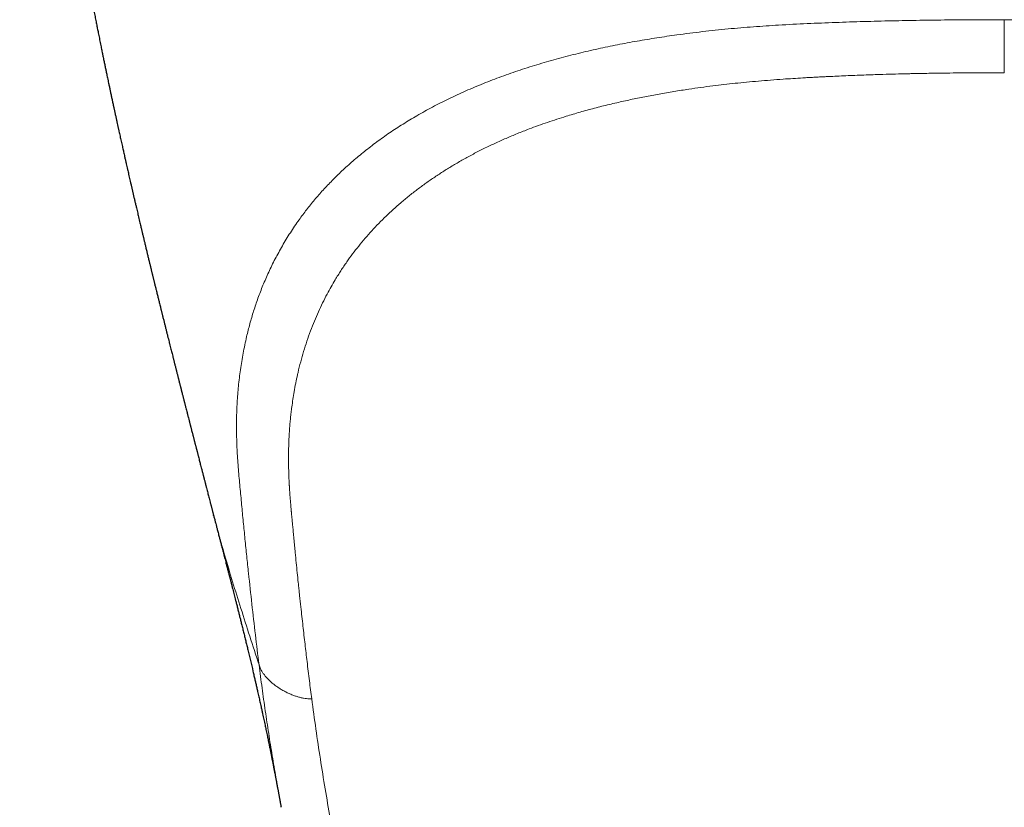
# Model space of a CAD drawing. Header units: millimetres. Extents: x 8 to 869, y 12 to 463.
# Tile 12 of 55: x 424 to 449, y 100 to 120. Entities that reach past the tile are written whole.
import ezdxf

# ---------------------------------------------------------------- set-up
doc = ezdxf.new("R2010")
doc.units = ezdxf.units.MM

msp = doc.modelspace()

# ---------------------------------------------------------------- linework, layer by layer
at = {"color": 7, "linetype": 'Continuous', "lineweight": 30}
for p, q in [((429.037, 107.217), (429.035, 107.226)), ((430.741, 99.852), (430.739, 99.862))]:
    msp.add_line(p, q, dxfattribs=at)
for points, knots in [([(424.139, 137.492), (424.14, 137.488), (424.141, 137.442), (424.143, 137.358), (424.146, 137.239), (424.15, 137.101), (424.154, 136.938), (424.159, 136.733), (424.165, 136.506), (424.17, 136.315), (424.173, 136.181), (424.176, 136.107), (424.177, 136.041), (424.179, 135.981), (424.181, 135.931), (424.182, 135.89), (424.183, 135.857), (424.184, 135.828), (424.185, 135.797), (424.186, 135.76), (424.188, 135.714), (424.189, 135.661), (424.191, 135.602), (424.193, 135.541), (424.196, 135.479), (424.199, 135.381), (424.204, 135.246), (424.211, 135.074), (424.216, 134.943), (424.22, 134.854), (424.221, 134.81), (424.223, 134.773), (424.224, 134.744), (424.225, 134.722), (424.226, 134.702), (424.227, 134.679), (424.229, 134.645), (424.231, 134.6), (424.233, 134.541), (424.236, 134.473), (424.24, 134.398), (424.243, 134.322), (424.247, 134.247), (424.251, 134.174), (424.254, 134.103), (424.258, 134.033), (424.261, 133.963), (424.264, 133.903), (424.267, 133.855), (424.269, 133.821), (424.27, 133.794), (424.271, 133.772), (424.273, 133.749), (424.274, 133.718), (424.277, 133.675), (424.279, 133.623), (424.283, 133.565), (424.286, 133.505), (424.29, 133.443), (424.293, 133.383), (424.296, 133.324), (424.3, 133.258), (424.305, 133.184), (424.31, 133.104), (424.314, 133.031), (424.318, 132.971), (424.321, 132.924), (424.323, 132.885), (424.326, 132.843), (424.329, 132.788), (424.334, 132.719), (424.339, 132.639), (424.344, 132.56), (424.35, 132.48), (424.355, 132.397), (424.36, 132.326), (424.364, 132.265), (424.368, 132.216), (424.371, 132.169), (424.374, 132.126), (424.377, 132.09), (424.379, 132.062), (424.38, 132.041), (424.382, 132.024), (424.383, 132.001), (424.386, 131.966), (424.389, 131.916), (424.394, 131.856), (424.399, 131.787), (424.405, 131.704), (424.412, 131.61), (424.419, 131.526), (424.424, 131.46), (424.428, 131.414), (424.431, 131.37), (424.434, 131.33), (424.437, 131.297), (424.439, 131.269), (424.441, 131.243), (424.444, 131.216), (424.446, 131.187), (424.45, 131.142), (424.455, 131.077), (424.461, 131.007), (424.466, 130.947), (424.47, 130.898), (424.474, 130.847), (424.479, 130.794), (424.483, 130.739), (424.488, 130.685), (424.492, 130.636), (424.496, 130.595), (424.499, 130.562), (424.501, 130.535), (424.503, 130.511), (424.506, 130.485), (424.509, 130.452), (424.512, 130.411), (424.518, 130.351), (424.525, 130.274), (424.533, 130.186), (424.539, 130.114), (424.544, 130.059), (424.548, 130.021), (424.551, 129.99), (424.553, 129.963), (424.556, 129.936), (424.559, 129.902), (424.563, 129.858), (424.569, 129.795), (424.577, 129.718), (424.585, 129.633), (424.593, 129.555), (424.599, 129.488), (424.605, 129.432), (424.61, 129.385), (424.614, 129.339), (424.619, 129.289), (424.626, 129.225), (424.633, 129.151), (424.642, 129.069), (424.651, 128.986), (424.659, 128.905), (424.668, 128.824), (424.676, 128.745), (424.685, 128.664), (424.694, 128.578), (424.704, 128.491), (424.713, 128.406), (424.722, 128.326), (424.73, 128.25), (424.739, 128.175), (424.748, 128.098), (424.757, 128.019), (424.766, 127.938), (424.775, 127.857), (424.784, 127.78), (424.793, 127.706), (424.801, 127.639), (424.809, 127.577), (424.816, 127.516), (424.823, 127.452), (424.831, 127.387), (424.839, 127.322), (424.847, 127.261), (424.853, 127.209), (424.858, 127.166), (424.864, 127.123), (424.87, 127.075), (424.876, 127.021), (424.884, 126.962), (424.891, 126.903), (424.898, 126.848), (424.905, 126.797), (424.911, 126.749), (424.916, 126.705), (424.922, 126.666), (424.926, 126.632), (424.931, 126.596), (424.936, 126.557), (424.941, 126.514), (424.947, 126.468), (424.953, 126.423), (424.96, 126.373), (424.967, 126.319), (424.974, 126.262), (424.981, 126.213), (424.987, 126.171), (424.991, 126.136), (424.996, 126.105), (425, 126.072), (425.005, 126.032), (425.011, 125.988), (425.018, 125.941), (425.024, 125.895), (425.031, 125.847), (425.037, 125.8), (425.043, 125.756), (425.048, 125.719), (425.053, 125.686), (425.057, 125.653), (425.063, 125.614), (425.069, 125.571), (425.075, 125.524), (425.083, 125.474), (425.09, 125.421), (425.098, 125.362), (425.107, 125.3), (425.115, 125.243), (425.123, 125.191), (425.13, 125.144), (425.137, 125.091), (425.147, 125.027), (425.158, 124.951), (425.17, 124.868), (425.182, 124.785), (425.194, 124.708), (425.204, 124.642), (425.212, 124.583), (425.22, 124.531), (425.227, 124.486), (425.233, 124.447), (425.238, 124.411), (425.244, 124.372), (425.251, 124.33), (425.257, 124.286), (425.264, 124.242), (425.271, 124.194), (425.279, 124.143), (425.287, 124.093), (425.294, 124.048), (425.302, 124), (425.31, 123.946), (425.32, 123.881), (425.333, 123.801), (425.348, 123.706), (425.365, 123.598), (425.382, 123.49), (425.397, 123.399), (425.409, 123.329), (425.417, 123.278), (425.425, 123.228), (425.434, 123.174), (425.444, 123.114), (425.454, 123.051), (425.465, 122.988), (425.474, 122.931), (425.483, 122.875), (425.493, 122.82), (425.505, 122.746), (425.52, 122.656), (425.538, 122.551), (425.556, 122.445), (425.573, 122.347), (425.588, 122.264), (425.6, 122.191), (425.612, 122.121), (425.626, 122.044), (425.64, 121.966), (425.653, 121.891), (425.665, 121.82), (425.677, 121.755), (425.688, 121.695), (425.698, 121.635), (425.71, 121.571), (425.722, 121.502), (425.735, 121.431), (425.748, 121.357), (425.762, 121.284), (425.775, 121.212), (425.787, 121.145), (425.798, 121.088), (425.807, 121.04), (425.814, 120.999), (425.822, 120.959), (425.828, 120.923), (425.834, 120.892), (425.842, 120.851), (425.852, 120.795), (425.866, 120.72), (425.882, 120.638), (425.898, 120.552), (425.914, 120.469), (425.928, 120.393), (425.941, 120.325), (425.953, 120.262), (425.965, 120.202), (425.976, 120.142), (425.988, 120.08), (426.001, 120.013), (426.015, 119.944), (426.028, 119.876), (426.041, 119.808), (426.054, 119.742), (426.067, 119.679), (426.078, 119.621), (426.089, 119.566), (426.1, 119.511), (426.111, 119.454), (426.124, 119.394), (426.137, 119.328), (426.151, 119.258), (426.165, 119.185), (426.18, 119.114), (426.193, 119.047), (426.206, 118.986), (426.217, 118.93), (426.228, 118.878), (426.238, 118.828), (426.248, 118.777), (426.259, 118.725), (426.27, 118.672), (426.28, 118.622), (426.291, 118.573), (426.301, 118.524), (426.311, 118.475), (426.321, 118.427), (426.331, 118.376), (426.343, 118.319), (426.357, 118.255), (426.37, 118.191), (426.383, 118.132), (426.397, 118.066), (426.413, 117.991), (426.432, 117.9), (426.451, 117.808), (426.468, 117.73), (426.482, 117.666), (426.492, 117.617), (426.502, 117.571), (426.51, 117.534), (426.517, 117.504), (426.523, 117.475), (426.53, 117.441), (426.543, 117.385), (426.558, 117.314), (426.577, 117.228), (426.594, 117.148), (426.611, 117.07), (426.628, 116.993), (426.644, 116.92), (426.659, 116.852), (426.673, 116.789), (426.687, 116.726), (426.701, 116.663), (426.716, 116.597), (426.731, 116.532), (426.744, 116.471), (426.757, 116.415), (426.769, 116.36), (426.781, 116.305), (426.793, 116.255), (426.803, 116.211), (426.812, 116.169), (426.821, 116.128), (426.832, 116.08), (426.846, 116.02), (426.861, 115.955), (426.876, 115.889), (426.891, 115.823), (426.906, 115.756), (426.922, 115.685), (426.938, 115.619), (426.95, 115.565), (426.96, 115.524), (426.968, 115.489), (426.976, 115.453), (426.983, 115.421), (426.991, 115.39), (426.998, 115.356), (427.007, 115.318), (427.016, 115.278), (427.029, 115.224), (427.046, 115.154), (427.066, 115.067), (427.085, 114.986), (427.102, 114.912), (427.118, 114.846), (427.133, 114.78), (427.149, 114.711), (427.166, 114.64), (427.182, 114.574), (427.195, 114.518), (427.207, 114.47), (427.216, 114.429), (427.225, 114.392), (427.234, 114.354), (427.244, 114.314), (427.254, 114.273), (427.262, 114.236), (427.27, 114.203), (427.278, 114.172), (427.286, 114.138), (427.296, 114.096), (427.307, 114.051), (427.318, 114.005), (427.329, 113.959), (427.34, 113.913), (427.351, 113.866), (427.362, 113.82), (427.373, 113.775), (427.384, 113.729), (427.395, 113.683), (427.406, 113.639), (427.416, 113.599), (427.425, 113.56), (427.435, 113.521), (427.444, 113.484), (427.452, 113.451), (427.459, 113.422), (427.467, 113.391), (427.475, 113.357), (427.483, 113.324), (427.49, 113.295), (427.497, 113.268), (427.503, 113.24), (427.512, 113.206), (427.521, 113.17), (427.528, 113.138), (427.535, 113.111), (427.542, 113.082), (427.551, 113.046), (427.56, 113.009), (427.569, 112.974), (427.577, 112.942), (427.587, 112.9), (427.599, 112.852), (427.612, 112.799), (427.624, 112.751), (427.635, 112.705), (427.646, 112.659), (427.658, 112.613), (427.671, 112.562), (427.684, 112.509), (427.696, 112.46), (427.706, 112.42), (427.714, 112.387), (427.722, 112.356), (427.73, 112.324), (427.736, 112.297), (427.742, 112.275), (427.747, 112.255), (427.754, 112.227), (427.763, 112.189), (427.774, 112.147), (427.784, 112.108), (427.793, 112.069), (427.803, 112.03), (427.813, 111.992), (427.821, 111.958), (427.83, 111.924), (427.839, 111.887), (427.849, 111.848), (427.858, 111.81), (427.867, 111.774), (427.875, 111.741), (427.884, 111.707), (427.896, 111.66), (427.909, 111.607), (427.925, 111.544), (427.941, 111.482), (427.957, 111.416), (427.972, 111.356), (427.987, 111.297), (428, 111.249), (428.009, 111.21), (428.016, 111.184), (428.024, 111.153), (428.032, 111.121), (428.04, 111.09), (428.046, 111.065), (428.052, 111.043), (428.057, 111.021), (428.065, 110.99), (428.074, 110.955), (428.083, 110.919), (428.092, 110.886), (428.101, 110.85), (428.11, 110.813), (428.12, 110.776), (428.128, 110.743), (428.135, 110.714), (428.141, 110.69), (428.148, 110.666), (428.155, 110.635), (428.165, 110.597), (428.175, 110.557), (428.185, 110.518), (428.194, 110.485), (428.201, 110.458), (428.207, 110.433), (428.213, 110.408), (428.22, 110.381), (428.226, 110.358), (428.231, 110.338), (428.236, 110.319), (428.242, 110.294), (428.25, 110.263), (428.259, 110.23), (428.267, 110.197), (428.274, 110.169), (428.281, 110.144), (428.287, 110.121), (428.293, 110.097), (428.3, 110.07), (428.307, 110.041), (428.316, 110.007), (428.325, 109.97), (428.337, 109.924), (428.35, 109.872), (428.364, 109.82), (428.375, 109.778), (428.384, 109.741), (428.395, 109.699), (428.405, 109.659), (428.414, 109.624), (428.42, 109.599), (428.427, 109.574), (428.434, 109.545), (428.442, 109.515), (428.449, 109.487), (428.455, 109.463), (428.462, 109.436), (428.471, 109.402), (428.482, 109.36), (428.493, 109.317), (428.503, 109.278), (428.511, 109.247), (428.518, 109.22), (428.525, 109.191), (428.534, 109.159), (428.541, 109.129), (428.548, 109.104), (428.553, 109.082), (428.559, 109.059), (428.566, 109.033), (428.573, 109.007), (428.58, 108.978), (428.587, 108.949), (428.595, 108.921), (428.601, 108.898), (428.606, 108.878), (428.611, 108.858), (428.617, 108.834), (428.625, 108.804), (428.633, 108.773), (428.64, 108.744), (428.647, 108.719), (428.656, 108.685), (428.667, 108.641), (428.68, 108.589), (428.694, 108.537), (428.708, 108.482), (428.722, 108.427), (428.735, 108.379), (428.745, 108.34), (428.755, 108.3), (428.764, 108.263), (428.773, 108.23), (428.78, 108.205), (428.785, 108.185), (428.79, 108.166), (428.796, 108.141), (428.805, 108.107), (428.815, 108.069), (428.824, 108.035), (428.831, 108.005), (428.839, 107.976), (428.847, 107.946), (428.858, 107.904), (428.871, 107.851), (428.886, 107.793), (428.901, 107.737), (428.915, 107.681), (428.931, 107.62), (428.945, 107.566), (428.957, 107.523), (428.964, 107.493), (428.972, 107.464), (428.98, 107.434), (428.989, 107.4), (428.997, 107.366), (429.005, 107.336), (429.012, 107.31), (429.019, 107.282), (429.028, 107.251), (429.033, 107.228), (429.037, 107.217)], [0, 0, 0, 0, 0.000393, 0.004711, 0.008682, 0.012632, 0.018935, 0.025352, 0.033688, 0.04221, 0.044913, 0.047431, 0.049702, 0.051726, 0.053504, 0.054796, 0.055917, 0.056867, 0.057777, 0.059009, 0.060584, 0.062384, 0.064407, 0.066456, 0.068521, 0.070604, 0.076311, 0.082054, 0.087755, 0.089426, 0.090941, 0.092181, 0.093146, 0.093835, 0.094401, 0.095162, 0.096126, 0.097729, 0.099693, 0.102019, 0.104582, 0.107135, 0.109672, 0.112049, 0.114412, 0.116761, 0.119096, 0.121369, 0.122751, 0.123893, 0.124797, 0.125461, 0.126052, 0.127134, 0.128572, 0.130367, 0.13227, 0.134356, 0.136404, 0.138407, 0.140365, 0.142279, 0.145066, 0.147751, 0.150241, 0.152359, 0.153761, 0.154944, 0.156257, 0.157856, 0.160469, 0.163145, 0.165795, 0.16842, 0.171137, 0.174002, 0.175574, 0.177187, 0.178833, 0.180303, 0.181505, 0.182425, 0.183086, 0.183563, 0.184121, 0.185409, 0.187049, 0.189041, 0.191381, 0.194018, 0.197243, 0.20081, 0.202305, 0.203852, 0.205387, 0.206686, 0.207804, 0.20866, 0.209511, 0.210413, 0.211365, 0.212369, 0.214937, 0.217777, 0.219328, 0.220948, 0.222637, 0.224395, 0.226221, 0.228102, 0.229805, 0.231085, 0.232168, 0.233054, 0.233758, 0.234592, 0.235685, 0.237036, 0.238583, 0.241717, 0.244654, 0.247391, 0.24886, 0.25011, 0.251141, 0.251952, 0.252753, 0.253874, 0.255319, 0.257089, 0.260139, 0.262965, 0.265558, 0.267915, 0.269611, 0.271135, 0.272541, 0.27417, 0.27608, 0.278879, 0.281606, 0.284225, 0.287055, 0.289692, 0.292205, 0.294893, 0.29776, 0.300697, 0.303514, 0.306196, 0.308654, 0.311052, 0.313629, 0.316245, 0.318913, 0.321629, 0.324227, 0.326617, 0.328911, 0.330824, 0.332841, 0.334933, 0.337084, 0.339295, 0.341437, 0.343043, 0.344433, 0.345747, 0.347306, 0.349123, 0.351155, 0.353148, 0.354905, 0.356594, 0.358207, 0.359652, 0.360903, 0.362053, 0.363102, 0.364384, 0.365896, 0.36744, 0.368913, 0.370314, 0.372371, 0.374252, 0.37594, 0.377258, 0.378397, 0.379357, 0.380355, 0.381657, 0.383258, 0.384741, 0.386268, 0.387839, 0.389454, 0.390954, 0.392172, 0.393106, 0.394193, 0.39545, 0.396886, 0.398516, 0.400057, 0.401806, 0.403766, 0.405898, 0.407834, 0.409478, 0.410975, 0.412449, 0.414742, 0.417237, 0.419992, 0.422953, 0.425376, 0.427566, 0.429497, 0.431176, 0.432656, 0.433922, 0.435011, 0.436245, 0.437795, 0.439109, 0.440554, 0.442128, 0.443833, 0.445571, 0.447068, 0.44831, 0.450284, 0.452403, 0.454729, 0.458132, 0.461719, 0.465328, 0.468785, 0.470644, 0.472245, 0.473838, 0.475566, 0.477525, 0.479733, 0.48179, 0.483652, 0.485394, 0.487222, 0.489142, 0.492592, 0.49605, 0.49955, 0.502916, 0.505716, 0.507733, 0.510006, 0.512644, 0.515295, 0.517697, 0.519988, 0.522212, 0.524054, 0.525918, 0.528077, 0.530367, 0.532682, 0.535044, 0.537576, 0.539915, 0.54208, 0.544181, 0.545436, 0.546838, 0.548198, 0.549357, 0.550316, 0.55123, 0.553402, 0.555856, 0.558553, 0.561415, 0.564327, 0.566686, 0.568867, 0.570912, 0.572868, 0.574758, 0.576769, 0.579005, 0.581308, 0.583506, 0.5857, 0.587897, 0.589993, 0.591856, 0.593604, 0.595363, 0.597221, 0.599186, 0.601303, 0.603677, 0.606017, 0.608436, 0.610634, 0.612604, 0.61442, 0.616101, 0.617695, 0.619282, 0.621052, 0.6228, 0.624483, 0.625967, 0.627627, 0.629264, 0.630714, 0.63234, 0.634222, 0.636337, 0.638565, 0.640497, 0.642093, 0.645031, 0.647865, 0.650965, 0.654053, 0.655541, 0.657216, 0.658836, 0.660069, 0.660822, 0.661741, 0.662885, 0.66416, 0.667235, 0.669874, 0.672541, 0.67505, 0.677543, 0.680064, 0.68219, 0.684219, 0.686245, 0.688292, 0.690435, 0.692708, 0.694674, 0.696339, 0.698212, 0.700104, 0.701704, 0.703082, 0.704442, 0.705797, 0.707107, 0.709193, 0.711637, 0.713505, 0.71567, 0.71802, 0.720143, 0.722577, 0.724465, 0.72545, 0.726647, 0.727886, 0.728938, 0.72984, 0.730915, 0.732253, 0.733591, 0.734783, 0.737552, 0.740535, 0.743275, 0.74554, 0.747815, 0.749698, 0.75208, 0.754511, 0.756668, 0.758601, 0.760027, 0.761406, 0.762553, 0.763711, 0.765102, 0.76654, 0.767714, 0.768749, 0.769741, 0.770818, 0.77212, 0.773869, 0.775259, 0.776647, 0.778301, 0.779869, 0.781283, 0.782762, 0.784278, 0.785821, 0.78729, 0.788617, 0.789782, 0.791144, 0.792441, 0.793481, 0.794336, 0.795351, 0.796524, 0.797654, 0.798607, 0.799402, 0.800307, 0.801406, 0.802778, 0.803826, 0.804536, 0.805446, 0.806731, 0.808058, 0.809166, 0.810122, 0.811278, 0.813232, 0.81492, 0.816459, 0.818061, 0.819466, 0.820941, 0.822686, 0.824477, 0.826138, 0.827533, 0.828435, 0.829481, 0.830605, 0.831522, 0.832202, 0.832756, 0.833525, 0.835016, 0.836509, 0.837714, 0.838877, 0.84031, 0.841639, 0.842591, 0.843724, 0.844991, 0.846298, 0.847586, 0.848772, 0.849799, 0.85086, 0.85216, 0.854535, 0.856058, 0.858449, 0.860738, 0.86256, 0.864409, 0.866602, 0.867394, 0.86825, 0.869254, 0.870407, 0.871489, 0.872326, 0.872944, 0.873622, 0.874539, 0.876047, 0.877137, 0.878119, 0.879303, 0.880698, 0.881829, 0.883013, 0.883977, 0.884684, 0.885423, 0.886447, 0.8877, 0.889242, 0.890495, 0.891569, 0.892515, 0.893215, 0.894084, 0.895041, 0.895834, 0.896446, 0.896972, 0.897803, 0.898877, 0.900091, 0.901165, 0.9021, 0.902907, 0.903687, 0.904447, 0.905298, 0.906336, 0.907425, 0.908691, 0.910026, 0.912079, 0.913871, 0.915207, 0.916337, 0.917591, 0.919412, 0.920383, 0.921092, 0.92187, 0.922882, 0.924025, 0.924942, 0.925605, 0.92651, 0.927642, 0.929019, 0.930666, 0.931985, 0.932959, 0.933704, 0.934681, 0.935903, 0.936938, 0.93768, 0.938348, 0.939183, 0.939983, 0.940867, 0.941814, 0.942821, 0.943797, 0.944577, 0.945157, 0.945745, 0.946562, 0.947587, 0.948682, 0.949646, 0.950477, 0.951213, 0.953012, 0.954809, 0.956378, 0.958183, 0.960318, 0.9618, 0.962982, 0.964184, 0.965673, 0.966672, 0.9675, 0.968149, 0.968668, 0.969371, 0.97062, 0.971989, 0.973117, 0.974029, 0.974953, 0.975941, 0.976997, 0.979183, 0.981089, 0.982747, 0.984713, 0.986636, 0.988843, 0.98998, 0.990932, 0.991791, 0.992802, 0.993978, 0.995134, 0.996112, 0.996917, 0.997777, 0.998833, 1, 1, 1, 1]), ([(429.034, 107.225), (429.034, 107.225), (429.037, 107.21), (429.045, 107.181), (429.057, 107.137), (429.071, 107.081), (429.089, 107.015), (429.108, 106.941), (429.125, 106.874), (429.141, 106.812), (429.156, 106.758), (429.169, 106.706), (429.181, 106.659), (429.193, 106.616), (429.204, 106.572), (429.217, 106.524), (429.232, 106.463), (429.25, 106.395), (429.268, 106.328), (429.283, 106.268), (429.298, 106.21), (429.315, 106.146), (429.332, 106.081), (429.348, 106.017), (429.363, 105.959), (429.377, 105.906), (429.39, 105.858), (429.401, 105.812), (429.415, 105.758), (429.433, 105.692), (429.453, 105.611), (429.475, 105.526), (429.497, 105.44), (429.518, 105.359), (429.537, 105.284), (429.555, 105.214), (429.573, 105.144), (429.593, 105.066), (429.615, 104.98), (429.639, 104.885), (429.663, 104.788), (429.687, 104.693), (429.711, 104.597), (429.737, 104.495), (429.763, 104.387), (429.791, 104.274), (429.819, 104.162), (429.846, 104.05), (429.874, 103.938), (429.914, 103.773), (429.966, 103.554), (430.017, 103.337), (430.055, 103.175), (430.079, 103.072), (430.102, 102.972), (430.125, 102.874), (430.145, 102.785), (430.162, 102.708), (430.177, 102.643), (430.191, 102.58), (430.205, 102.516), (430.22, 102.451), (430.236, 102.376), (430.254, 102.295), (430.272, 102.213), (430.288, 102.138), (430.304, 102.067), (430.319, 101.997), (430.333, 101.932), (430.346, 101.871), (430.359, 101.811), (430.372, 101.746), (430.386, 101.683), (430.398, 101.624), (430.408, 101.575), (430.417, 101.533), (430.424, 101.498), (430.431, 101.463), (430.438, 101.428), (430.446, 101.389), (430.455, 101.346), (430.464, 101.302), (430.473, 101.259), (430.482, 101.216), (430.49, 101.172), (430.5, 101.124), (430.51, 101.076), (430.52, 101.024), (430.531, 100.968), (430.542, 100.914), (430.551, 100.865), (430.56, 100.821), (430.568, 100.779), (430.577, 100.734), (430.586, 100.684), (430.596, 100.633), (430.605, 100.585), (430.613, 100.544), (430.62, 100.506), (430.628, 100.466), (430.636, 100.422), (430.644, 100.378), (430.652, 100.336), (430.659, 100.3), (430.665, 100.268), (430.671, 100.236), (430.677, 100.201), (430.684, 100.162), (430.691, 100.125), (430.697, 100.092), (430.702, 100.065), (430.707, 100.04), (430.711, 100.016), (430.715, 99.992), (430.72, 99.964), (430.726, 99.931), (430.732, 99.896), (430.737, 99.872), (430.739, 99.862)], [0, 0, 0, 0, 0.000251, 0.005375, 0.011049, 0.016693, 0.02633, 0.035626, 0.045132, 0.051814, 0.058827, 0.065366, 0.071064, 0.076193, 0.081383, 0.087341, 0.094245, 0.104092, 0.112402, 0.119371, 0.126412, 0.134162, 0.143226, 0.150677, 0.15803, 0.164792, 0.170562, 0.176218, 0.181882, 0.190872, 0.201126, 0.212152, 0.223142, 0.233606, 0.242666, 0.251494, 0.260366, 0.26942, 0.280943, 0.29341, 0.305724, 0.317991, 0.330211, 0.342472, 0.357618, 0.372076, 0.386539, 0.401131, 0.415855, 0.430715, 0.466304, 0.502729, 0.517546, 0.531649, 0.544531, 0.558111, 0.571849, 0.580819, 0.589769, 0.598557, 0.607032, 0.615976, 0.625957, 0.638173, 0.649942, 0.660197, 0.669847, 0.679932, 0.689738, 0.69747, 0.70608, 0.715623, 0.725002, 0.733523, 0.741094, 0.746295, 0.751406, 0.756368, 0.761414, 0.766984, 0.77337, 0.780047, 0.786516, 0.792095, 0.7992, 0.806059, 0.813016, 0.820568, 0.829483, 0.837699, 0.845122, 0.851431, 0.85762, 0.86415, 0.871717, 0.88034, 0.887361, 0.893543, 0.899176, 0.904922, 0.911812, 0.919312, 0.925539, 0.931159, 0.936048, 0.940815, 0.946089, 0.952471, 0.958902, 0.963642, 0.967971, 0.97179, 0.97537, 0.979144, 0.983316, 0.98852, 0.994895, 1, 1, 1, 1])]:
    msp.add_open_spline(points, degree=3, knots=knots, dxfattribs=at)
at = {"color": 252, "linetype": 'Continuous', "lineweight": 0}
for points, knots in [([(449, 119.727), (448.762, 119.726), (448.288, 119.726), (447.576, 119.721), (446.866, 119.712), (446.158, 119.699), (445.449, 119.681), (444.737, 119.658), (444.021, 119.629), (443.329, 119.594), (442.662, 119.549), (442.021, 119.495), (441.377, 119.428), (440.779, 119.352), (440.229, 119.271), (439.728, 119.188), (439.232, 119.096), (438.736, 118.992), (438.24, 118.877), (437.745, 118.75), (437.256, 118.61), (436.775, 118.458), (436.304, 118.294), (435.845, 118.118), (435.402, 117.931), (434.974, 117.733), (434.562, 117.525), (434.176, 117.311), (433.815, 117.093), (433.476, 116.872), (433.152, 116.642), (432.843, 116.404), (432.549, 116.16), (432.278, 115.915), (432.028, 115.671), (431.798, 115.428), (431.582, 115.182), (431.381, 114.932), (431.176, 114.656), (430.97, 114.353), (430.769, 114.023), (430.587, 113.69), (430.424, 113.358), (430.28, 113.027), (430.154, 112.7), (430.045, 112.376), (429.949, 112.052), (429.859, 111.697), (429.778, 111.312), (429.71, 110.895), (429.66, 110.48), (429.628, 110.067), (429.612, 109.654), (429.613, 109.243), (429.629, 108.818), (429.659, 108.382), (429.701, 107.934), (429.743, 107.492), (429.785, 107.054), (429.828, 106.619), (429.872, 106.187), (429.93, 105.638), (430.002, 104.977), (430.089, 104.205), (430.151, 103.699), (430.183, 103.446)], [0, 0, 0, 0, 0.017166, 0.034321, 0.051415, 0.068477, 0.085567, 0.102744, 0.120062, 0.13754, 0.153067, 0.168748, 0.184603, 0.2006, 0.213233, 0.225892, 0.238554, 0.251219, 0.264336, 0.277521, 0.290804, 0.304169, 0.317578, 0.330994, 0.344393, 0.357749, 0.371053, 0.384337, 0.396746, 0.409192, 0.421678, 0.434177, 0.446659, 0.459096, 0.470752, 0.48234, 0.493877, 0.505383, 0.516874, 0.531501, 0.546115, 0.560662, 0.575081, 0.589336, 0.603202, 0.616962, 0.630642, 0.644249, 0.661817, 0.679273, 0.696633, 0.713949, 0.731276, 0.74863, 0.765904, 0.784996, 0.803808, 0.822475, 0.841107, 0.859777, 0.878471, 0.897161, 0.931399, 0.96563, 1, 1, 1, 1]), ([(449, 119.727), (449.14, 119.726), (449.426, 119.725), (449.866, 119.723), (450.324, 119.719), (450.802, 119.714), (451.292, 119.706), (451.778, 119.697), (452.222, 119.687), (452.621, 119.677), (452.985, 119.667), (453.348, 119.654), (453.708, 119.64), (454.057, 119.625), (454.393, 119.607), (454.744, 119.587), (455.125, 119.562), (455.544, 119.531), (455.983, 119.493), (456.426, 119.448), (456.849, 119.399), (457.234, 119.35), (457.594, 119.298), (457.948, 119.243), (458.228, 119.195), (458.432, 119.158), (458.558, 119.135), (458.684, 119.111), (458.812, 119.085), (458.94, 119.059), (459.069, 119.032), (459.298, 118.983), (459.629, 118.908), (460.061, 118.8), (460.459, 118.691), (460.724, 118.613), (460.856, 118.572), (460.893, 118.561), (460.93, 118.549), (460.966, 118.538), (461.003, 118.526), (461.043, 118.513), (461.153, 118.478), (461.327, 118.421), (461.555, 118.341), (461.789, 118.256), (462.025, 118.166), (462.26, 118.071), (462.474, 117.981), (462.667, 117.896), (462.84, 117.817), (462.993, 117.745), (463.128, 117.679), (463.245, 117.621), (463.341, 117.571), (463.419, 117.531), (463.479, 117.499), (463.519, 117.477), (463.552, 117.46), (463.584, 117.442), (463.626, 117.419), (463.669, 117.395), (463.713, 117.371), (463.756, 117.347), (463.877, 117.277), (464.077, 117.159), (464.339, 116.993), (464.594, 116.822), (464.838, 116.648), (465.077, 116.466), (465.318, 116.271), (465.554, 116.067), (465.784, 115.854), (465.995, 115.645), (466.188, 115.44), (466.365, 115.24), (466.547, 115.022), (466.736, 114.777), (466.933, 114.498), (467.122, 114.205), (467.302, 113.897), (467.456, 113.604), (467.587, 113.33), (467.697, 113.077), (467.813, 112.787), (467.891, 112.566), (467.94, 112.415), (467.955, 112.367), (467.97, 112.319), (467.985, 112.271), (468, 112.223), (468.049, 112.056), (468.125, 111.769), (468.213, 111.361), (468.283, 110.948), (468.333, 110.548), (468.366, 110.162), (468.383, 109.805), (468.388, 109.523), (468.387, 109.358), (468.386, 109.297), (468.386, 109.278), (468.386, 109.259), (468.385, 109.24), (468.385, 109.22), (468.383, 109.135), (468.378, 108.988), (468.368, 108.784), (468.355, 108.595), (468.342, 108.422), (468.329, 108.263), (468.317, 108.136), (468.308, 108.038), (468.302, 107.965), (468.295, 107.897), (468.289, 107.835), (468.284, 107.777), (468.277, 107.709), (468.269, 107.626), (468.255, 107.475), (468.236, 107.275), (468.212, 107.028), (468.194, 106.84), (468.181, 106.71), (468.173, 106.633), (468.165, 106.557), (468.158, 106.482), (468.15, 106.408), (468.143, 106.335), (468.124, 106.149), (468.093, 105.853), (468.061, 105.557), (468.041, 105.372), (468.033, 105.294), (468.024, 105.217), (468.016, 105.141), (468.007, 105.064), (467.999, 104.989), (467.99, 104.913), (467.979, 104.813), (467.965, 104.683), (467.946, 104.518), (467.926, 104.341), (467.909, 104.199), (467.897, 104.097), (467.889, 104.029), (467.88, 103.952), (467.87, 103.87), (467.861, 103.794), (467.852, 103.727), (467.845, 103.664), (467.837, 103.606), (467.831, 103.555), (467.826, 103.516), (467.823, 103.488), (467.82, 103.469), (467.819, 103.456), (467.818, 103.449), (467.817, 103.446)], [0, 0, 0, 0, 0.0101139, 0.0206938, 0.0317401, 0.0432536, 0.0552346, 0.0671664, 0.0784722, 0.0873093, 0.0961061, 0.104863, 0.1135802, 0.1222572, 0.130165, 0.1380799, 0.1477865, 0.1580028, 0.1687297, 0.1799664, 0.1906813, 0.200093, 0.2086977, 0.2176046, 0.2268133, 0.2299822, 0.2331852, 0.2364224, 0.2396937, 0.2429992, 0.2463389, 0.2497128, 0.2608173, 0.2722598, 0.2840385, 0.2929605, 0.2939733, 0.2949885, 0.296006, 0.2970258, 0.2980478, 0.2990722, 0.3003691, 0.3071976, 0.3137048, 0.319891, 0.3274045, 0.3343826, 0.3408254, 0.3467329, 0.3521052, 0.3569422, 0.3612442, 0.3650112, 0.3682434, 0.370658, 0.3726537, 0.3742306, 0.3746674, 0.3759524, 0.3774075, 0.3788711, 0.380343, 0.3818234, 0.3833121, 0.3928061, 0.4026275, 0.411673, 0.4212441, 0.4309751, 0.4404382, 0.4513549, 0.4618927, 0.4720509, 0.4818296, 0.49123, 0.5002529, 0.5123054, 0.5248522, 0.5378933, 0.5514307, 0.5654657, 0.5760744, 0.5869503, 0.5980942, 0.6132149, 0.6152297, 0.6172525, 0.6192833, 0.6213221, 0.6233688, 0.6254236, 0.6425013, 0.6597123, 0.6770599, 0.6945455, 0.7100472, 0.7256544, 0.7394746, 0.7455808, 0.7463816, 0.7471826, 0.7479839, 0.7487855, 0.7495873, 0.7503894, 0.7595638, 0.7681197, 0.7760573, 0.7833764, 0.7900765, 0.7961573, 0.7994504, 0.8025283, 0.8053909, 0.808038, 0.8104698, 0.8126862, 0.8168065, 0.8209881, 0.8318916, 0.8424351, 0.8526185, 0.8559666, 0.8592738, 0.8625402, 0.8657657, 0.8689503, 0.8720941, 0.875197, 0.8930738, 0.9106362, 0.914049, 0.9174497, 0.9208382, 0.9242146, 0.9275789, 0.930931, 0.934271, 0.9375988, 0.9442865, 0.9515971, 0.9595308, 0.9680874, 0.9706466, 0.9732566, 0.9772955, 0.9810053, 0.9843859, 0.9874373, 0.9901596, 0.9929197, 0.9952317, 0.9970958, 0.9981998, 0.9990519, 0.9996519, 1, 1, 1, 1]), ([(449, 119.727), (449, 119.71), (449, 119.675), (449, 119.62), (449, 119.56), (449, 119.492), (449, 119.411), (449, 119.318), (449, 119.213), (449, 119.106), (449, 119), (449, 118.896), (449, 118.796), (449, 118.702), (449, 118.622), (449, 118.556), (449, 118.504), (449, 118.46), (449, 118.423), (449, 118.401), (449, 118.39)], [0, 0, 0, 0, 0.033857, 0.070157, 0.110556, 0.155817, 0.205931, 0.274432, 0.347576, 0.42316, 0.499461, 0.575793, 0.651492, 0.724842, 0.793618, 0.843967, 0.889435, 0.92997, 0.966287, 1, 1, 1, 1]), ([(449, 118.39), (448.872, 118.39), (448.62, 118.389), (448.247, 118.387), (447.886, 118.384), (447.537, 118.38), (447.24, 118.376), (446.994, 118.372), (446.843, 118.369), (446.743, 118.367), (446.692, 118.366), (446.641, 118.365), (446.591, 118.364), (446.539, 118.362), (446.399, 118.359), (446.171, 118.353), (445.808, 118.342), (445.399, 118.329), (444.947, 118.311), (444.61, 118.295), (444.387, 118.284), (444.273, 118.278), (444.159, 118.272), (444.04, 118.266), (443.875, 118.256), (443.664, 118.243), (443.392, 118.225), (443.102, 118.203), (442.795, 118.178), (442.496, 118.151), (442.205, 118.122), (441.922, 118.091), (441.634, 118.057), (441.339, 118.018), (441.01, 117.971), (440.658, 117.916), (440.286, 117.853), (439.922, 117.784), (439.564, 117.711), (439.265, 117.644), (439.024, 117.587), (438.837, 117.541), (438.652, 117.494), (438.469, 117.445), (438.289, 117.394), (438.111, 117.343), (437.914, 117.283), (437.698, 117.215), (437.463, 117.137), (437.231, 117.055), (436.978, 116.961), (436.706, 116.854), (436.418, 116.733), (436.136, 116.607), (435.861, 116.475), (435.594, 116.339), (435.337, 116.199), (435.089, 116.056), (434.85, 115.908), (434.619, 115.757), (434.394, 115.602), (434.176, 115.441), (433.964, 115.275), (433.762, 115.108), (433.57, 114.939), (433.385, 114.766), (433.204, 114.586), (433.028, 114.4), (432.859, 114.21), (432.698, 114.015), (432.543, 113.816), (432.432, 113.663), (432.36, 113.559), (432.322, 113.504), (432.285, 113.448), (432.248, 113.392), (432.212, 113.336), (432.177, 113.28), (432.142, 113.223), (432.082, 113.125), (432, 112.985), (431.893, 112.79), (431.785, 112.579), (431.679, 112.353), (431.577, 112.117), (431.48, 111.871), (431.389, 111.615), (431.307, 111.355), (431.232, 111.09), (431.184, 110.897), (431.157, 110.778), (431.147, 110.733), (431.137, 110.688), (431.127, 110.644), (431.118, 110.599), (431.098, 110.498), (431.07, 110.347), (431.037, 110.147), (431.012, 109.972), (430.992, 109.814), (430.977, 109.674), (430.964, 109.534), (430.953, 109.397), (430.941, 109.228), (430.932, 109.024), (430.926, 108.782), (430.927, 108.535), (430.932, 108.283), (430.94, 108.106), (430.945, 108.007), (430.946, 107.986), (430.948, 107.965), (430.949, 107.944), (430.95, 107.922), (430.952, 107.9), (430.954, 107.865), (430.957, 107.815), (430.963, 107.732), (430.971, 107.627), (430.98, 107.518), (430.988, 107.425), (430.993, 107.37), (430.996, 107.338), (430.997, 107.33), (430.997, 107.326), (430.997, 107.322), (430.998, 107.312), (431, 107.296), (431.002, 107.272), (431.005, 107.242), (431.008, 107.209), (431.012, 107.17), (431.016, 107.126), (431.02, 107.078), (431.025, 107.025), (431.031, 106.967), (431.037, 106.902), (431.044, 106.829), (431.049, 106.769), (431.054, 106.725), (431.056, 106.698), (431.059, 106.671), (431.061, 106.646), (431.068, 106.573), (431.08, 106.451), (431.099, 106.25), (431.122, 106.023), (431.147, 105.773), (431.166, 105.586), (431.179, 105.462), (431.186, 105.398), (431.192, 105.335), (431.199, 105.268), (431.215, 105.125), (431.236, 104.923), (431.264, 104.666), (431.291, 104.428), (431.317, 104.196), (431.343, 103.97), (431.369, 103.749), (431.396, 103.521), (431.425, 103.287), (431.454, 103.048), (431.484, 102.815), (431.504, 102.663), (431.513, 102.588)], [0, 0, 0, 0, 0.00973, 0.019171, 0.028322, 0.037184, 0.045758, 0.050896, 0.055925, 0.057224, 0.058516, 0.0598, 0.061076, 0.062345, 0.063734, 0.071754, 0.07966, 0.091421, 0.102921, 0.114162, 0.117087, 0.119994, 0.122883, 0.12576, 0.129094, 0.13556, 0.141916, 0.149962, 0.157827, 0.165512, 0.17302, 0.180352, 0.18751, 0.195417, 0.203427, 0.213393, 0.223251, 0.233005, 0.242663, 0.25223, 0.257435, 0.262611, 0.267758, 0.272879, 0.277973, 0.283043, 0.288089, 0.294992, 0.301855, 0.308738, 0.315728, 0.324792, 0.333847, 0.342901, 0.351963, 0.361042, 0.369948, 0.378879, 0.387661, 0.396482, 0.405348, 0.414267, 0.423247, 0.432293, 0.44101, 0.449719, 0.458898, 0.46814, 0.477451, 0.486839, 0.496308, 0.505865, 0.508435, 0.511013, 0.513597, 0.516189, 0.518789, 0.521395, 0.52401, 0.526631, 0.534922, 0.543293, 0.553364, 0.563557, 0.573876, 0.585075, 0.596429, 0.607942, 0.619619, 0.631464, 0.633423, 0.635386, 0.637352, 0.639322, 0.641295, 0.643272, 0.65264, 0.661073, 0.669572, 0.675683, 0.68183, 0.688011, 0.694111, 0.699845, 0.710256, 0.72089, 0.731749, 0.742834, 0.754146, 0.755047, 0.755961, 0.756888, 0.757829, 0.758782, 0.759749, 0.760729, 0.763493, 0.766357, 0.771719, 0.777401, 0.780722, 0.784143, 0.784756, 0.784973, 0.785139, 0.785318, 0.785509, 0.786387, 0.787479, 0.788775, 0.790274, 0.791977, 0.793919, 0.796073, 0.798437, 0.801013, 0.803799, 0.807107, 0.81067, 0.811842, 0.81304, 0.814263, 0.815511, 0.816301, 0.824096, 0.831796, 0.843282, 0.854551, 0.865602, 0.868484, 0.87135, 0.874201, 0.877045, 0.880433, 0.893552, 0.904598, 0.915414, 0.926002, 0.93636, 0.946491, 0.956392, 0.967769, 0.978829, 0.989573, 1, 1, 1, 1]), ([(430.183, 103.446), (430.104, 103.688), (429.947, 104.172), (429.724, 104.871), (429.513, 105.548), (429.318, 106.201), (429.157, 106.758), (429.071, 107.088), (429.037, 107.217)], [0, 0, 0, 0, 0.177194, 0.354368, 0.531553, 0.708773, 0.886006, 1, 1, 1, 1]), ([(431.513, 102.588), (431.492, 102.589), (431.448, 102.59), (431.38, 102.595), (431.306, 102.605), (431.227, 102.622), (431.142, 102.646), (431.053, 102.676), (430.962, 102.712), (430.871, 102.755), (430.782, 102.802), (430.695, 102.854), (430.613, 102.91), (430.536, 102.97), (430.464, 103.033), (430.399, 103.097), (430.342, 103.161), (430.293, 103.223), (430.254, 103.283), (430.223, 103.34), (430.201, 103.394), (430.188, 103.429), (430.183, 103.446)], [0, 0, 0, 0, 0.035287, 0.0728407, 0.1141643, 0.1599619, 0.2102212, 0.2643602, 0.3214283, 0.3803324, 0.4400722, 0.4999747, 0.5598547, 0.6195312, 0.6783419, 0.7353035, 0.7893446, 0.8395386, 0.8853281, 0.926723, 0.9644435, 1, 1, 1, 1]), ([(430.739, 99.862), (430.727, 99.925), (430.684, 100.168), (430.609, 100.599), (430.516, 101.153), (430.425, 101.715), (430.34, 102.285), (430.258, 102.861), (430.208, 103.251), (430.183, 103.446)], [0, 0, 0, 0, 0.055215, 0.212195, 0.369389, 0.526726, 0.68421, 0.841934, 1, 1, 1, 1]), ([(431.513, 102.588), (431.548, 102.334), (431.616, 101.825), (431.73, 101.069), (431.851, 100.319), (431.978, 99.576), (432.108, 98.839), (432.245, 98.064), (432.389, 97.254), (432.534, 96.409), (432.674, 95.573), (432.806, 94.788), (432.933, 94.051), (433.051, 93.362), (433.166, 92.68), (433.276, 92.004), (433.38, 91.334), (433.486, 90.632), (433.593, 89.897), (433.701, 89.133), (433.806, 88.377), (433.874, 87.88), (433.908, 87.632)], [0, 0, 0, 0, 0.046677, 0.093345, 0.140008, 0.186667, 0.233324, 0.279979, 0.334963, 0.389948, 0.444935, 0.499928, 0.546596, 0.593269, 0.639946, 0.686625, 0.733304, 0.779981, 0.834987, 0.889989, 0.944992, 1, 1, 1, 1])]:
    msp.add_open_spline(points, degree=3, knots=knots, dxfattribs=at)

doc.saveas('drawing.dxf')
